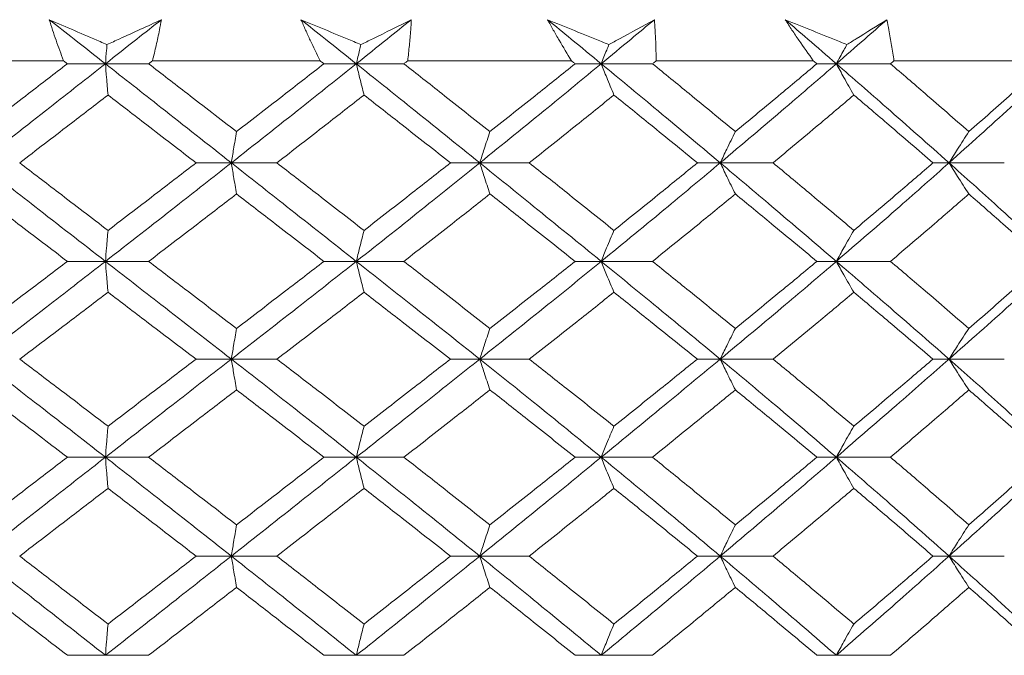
# Model space of a CAD drawing. Header units: inches. Extents: x 1.4 to 30, y 0.7 to 21.5.
# Tile 57 of 93: x 12.836 to 13.195, y 17.425 to 17.657. Entities that reach past the tile are written whole.
import ezdxf

# ---------------------------------------------------------------- set-up
doc = ezdxf.new("R2010")
doc.units = ezdxf.units.IN
doc.header["$MEASUREMENT"] = 0

msp = doc.modelspace()

# ---------------------------------------------------------------- linework, layer by layer
at = {"color": 7, "linetype": 'Continuous', "lineweight": 15}
for p, q in [((12.78995, 17.64191), (12.85165, 17.64191)), ((12.86695, 17.64082), (12.85306, 17.64082)), ((12.86695, 17.64082), (12.88271, 17.64082)), ((12.88412, 17.64191), (12.94533, 17.64191)), ((12.95853, 17.64082), (12.94672, 17.64082)), ((12.95853, 17.64082), (12.9759, 17.64082)), ((12.97728, 17.64191), (13.03704, 17.64191)), ((13.04793, 17.64082), (13.03839, 17.64082)), ((13.04793, 17.64082), (13.06664, 17.64082)), ((13.06798, 17.64191), (13.12534, 17.64191)), ((13.13375, 17.64082), (13.12663, 17.64082)), ((13.13375, 17.64082), (13.15351, 17.64082)), ((13.15478, 17.64191), (13.20884, 17.64191)), ((12.91292, 17.60465), (12.90005, 17.60465)), ((12.91292, 17.60465), (12.92952, 17.60465)), ((13.00359, 17.60465), (12.99289, 17.60465)), ((13.00359, 17.60465), (13.02167, 17.60465)), ((13.09137, 17.60465), (13.08303, 17.60465)), ((13.09137, 17.60465), (13.11065, 17.60465)), ((13.17489, 17.60465), (13.16903, 17.60465)), ((13.17489, 17.60465), (13.19506, 17.60465)), ((12.86695, 17.56868), (12.85306, 17.56868)), ((12.86695, 17.56868), (12.88271, 17.56868)), ((12.95853, 17.56868), (12.94672, 17.56868)), ((12.95853, 17.56868), (12.9759, 17.56868)), ((13.04793, 17.56868), (13.03839, 17.56868)), ((13.04793, 17.56868), (13.06664, 17.56868)), ((13.13375, 17.56868), (13.12663, 17.56868)), ((13.13375, 17.56868), (13.15351, 17.56868)), ((12.91292, 17.53301), (12.90005, 17.53301)), ((12.91292, 17.53301), (12.92952, 17.53301)), ((13.00359, 17.53301), (12.99289, 17.53301)), ((13.00359, 17.53301), (13.02167, 17.53301)), ((13.09137, 17.53301), (13.08303, 17.53301)), ((13.09137, 17.53301), (13.11065, 17.53301)), ((13.17489, 17.53301), (13.16903, 17.53301)), ((13.17489, 17.53301), (13.19506, 17.53301)), ((12.86695, 17.49719), (12.85306, 17.49719)), ((12.86695, 17.49719), (12.88271, 17.49719)), ((12.95853, 17.49719), (12.94672, 17.49719)), ((12.95853, 17.49719), (12.9759, 17.49719)), ((13.04793, 17.49719), (13.03839, 17.49719)), ((13.04793, 17.49719), (13.06664, 17.49719)), ((13.13375, 17.49719), (13.12663, 17.49719)), ((13.13375, 17.49719), (13.15351, 17.49719)), ((12.91292, 17.4611), (12.90005, 17.4611)), ((12.91292, 17.4611), (12.92952, 17.4611)), ((13.00359, 17.4611), (12.99289, 17.4611)), ((13.00359, 17.4611), (13.02167, 17.4611)), ((13.09137, 17.4611), (13.08303, 17.4611)), ((13.09137, 17.4611), (13.11065, 17.4611)), ((13.17489, 17.4611), (13.16903, 17.4611)), ((13.17489, 17.4611), (13.19506, 17.4611)), ((12.86695, 17.42488), (12.85306, 17.42488)), ((12.86695, 17.42488), (12.88271, 17.42488)), ((12.95853, 17.42488), (12.94672, 17.42488)), ((12.95853, 17.42488), (12.9759, 17.42488)), ((13.04793, 17.42488), (13.03839, 17.42488)), ((13.04793, 17.42488), (13.06664, 17.42488)), ((13.13375, 17.42488), (13.12663, 17.42488)), ((13.13375, 17.42488), (13.15351, 17.42488))]:
    msp.add_line(p, q, dxfattribs=at)
for points, knots in [([(12.84647, 17.65691), (12.84955, 17.65558), (12.85571, 17.65291), (12.86274, 17.64988), (12.86668, 17.64818), (12.86752, 17.64782)], [0, 0, 0, 0, 0.440572, 0.881144, 1, 1, 1, 1]), ([(12.85165, 17.64191), (12.85073, 17.6444), (12.84934, 17.64814), (12.84766, 17.65314), (12.84687, 17.65565), (12.84647, 17.65691)], [0, 0, 0, 0, 0.49985, 0.749906, 1, 1, 1, 1]), ([(12.86695, 17.64082), (12.86313, 17.64383), (12.85631, 17.64919), (12.84948, 17.65455), (12.84647, 17.65691)], [0, 0, 0, 0, 0.559972, 1, 1, 1, 1]), ([(12.86695, 17.64082), (12.87077, 17.64383), (12.87759, 17.64919), (12.8844, 17.65455), (12.88739, 17.65691)], [0, 0, 0, 0, 0.559972, 1, 1, 1, 1]), ([(12.86752, 17.64782), (12.86907, 17.64853), (12.87573, 17.65156), (12.88233, 17.65458), (12.88739, 17.65691)], [0, 0, 0, 0, 0.231715, 1, 1, 1, 1]), ([(12.88739, 17.65691), (12.88716, 17.65566), (12.88657, 17.65252), (12.8855, 17.64752), (12.88458, 17.64378), (12.88412, 17.64191)], [0, 0, 0, 0, 0.249909, 0.624893, 1, 1, 1, 1]), ([(12.93833, 17.65691), (12.94154, 17.65558), (12.94796, 17.65291), (12.95526, 17.64988), (12.95936, 17.64818), (12.96023, 17.64782)], [0, 0, 0, 0, 0.440572, 0.881144, 1, 1, 1, 1]), ([(12.94533, 17.64191), (12.9441, 17.6444), (12.94227, 17.64814), (12.93998, 17.65314), (12.93888, 17.65565), (12.93833, 17.65691)], [0, 0, 0, 0, 0.49985, 0.749906, 1, 1, 1, 1]), ([(12.95853, 17.64082), (12.95476, 17.64383), (12.94804, 17.64919), (12.9413, 17.65455), (12.93833, 17.65691)], [0, 0, 0, 0, 0.559972, 1, 1, 1, 1]), ([(12.95853, 17.64082), (12.96228, 17.64383), (12.96899, 17.64919), (12.97567, 17.65455), (12.97861, 17.65691)], [0, 0, 0, 0, 0.559972, 1, 1, 1, 1]), ([(12.96023, 17.64782), (12.96166, 17.64853), (12.96784, 17.65156), (12.97393, 17.65458), (12.97861, 17.65691)], [0, 0, 0, 0, 0.231715, 1, 1, 1, 1]), ([(12.97861, 17.65691), (12.97854, 17.65566), (12.97835, 17.65252), (12.97793, 17.64752), (12.9775, 17.64378), (12.97728, 17.64191)], [0, 0, 0, 0, 0.249909, 0.624893, 1, 1, 1, 1]), ([(13.02834, 17.65691), (13.03163, 17.65558), (13.0382, 17.65291), (13.04567, 17.64988), (13.04985, 17.64818), (13.05074, 17.64782)], [0, 0, 0, 0, 0.4405721, 0.8811443, 1, 1, 1, 1]), ([(13.03704, 17.64191), (13.03553, 17.6444), (13.03328, 17.64814), (13.03042, 17.65314), (13.02903, 17.65565), (13.02834, 17.65691)], [0, 0, 0, 0, 0.4998502, 0.7499064, 1, 1, 1, 1]), ([(13.04793, 17.64082), (13.04428, 17.64383), (13.03777, 17.64919), (13.03122, 17.65455), (13.02834, 17.65691)], [0, 0, 0, 0, 0.559972, 1, 1, 1, 1]), ([(13.04793, 17.64082), (13.05156, 17.64383), (13.05806, 17.64919), (13.0645, 17.65455), (13.06734, 17.65691)], [0, 0, 0, 0, 0.559972, 1, 1, 1, 1]), ([(13.05074, 17.64782), (13.05203, 17.64853), (13.05762, 17.65156), (13.06312, 17.65458), (13.06734, 17.65691)], [0, 0, 0, 0, 0.231715, 1, 1, 1, 1]), ([(13.06734, 17.65691), (13.06743, 17.65566), (13.06765, 17.65252), (13.06789, 17.64752), (13.06795, 17.64378), (13.06798, 17.64191)], [0, 0, 0, 0, 0.249909, 0.624893, 1, 1, 1, 1]), ([(13.11508, 17.65691), (13.11839, 17.65558), (13.12501, 17.65291), (13.13252, 17.64988), (13.13672, 17.64818), (13.13762, 17.64782)], [0, 0, 0, 0, 0.440572, 0.881144, 1, 1, 1, 1]), ([(13.12534, 17.64191), (13.12358, 17.6444), (13.12094, 17.64814), (13.11755, 17.65314), (13.1159, 17.65565), (13.11508, 17.65691)], [0, 0, 0, 0, 0.49985, 0.749906, 1, 1, 1, 1]), ([(13.13375, 17.64082), (13.13028, 17.64383), (13.12408, 17.64919), (13.11783, 17.65455), (13.11508, 17.65691)], [0, 0, 0, 0, 0.559972, 1, 1, 1, 1]), ([(13.13375, 17.64082), (13.1372, 17.64383), (13.14338, 17.64919), (13.14949, 17.65455), (13.15218, 17.65691)], [0, 0, 0, 0, 0.559972, 1, 1, 1, 1]), ([(13.13762, 17.64782), (13.13876, 17.64853), (13.14368, 17.65156), (13.14848, 17.65458), (13.15218, 17.65691)], [0, 0, 0, 0, 0.231715, 1, 1, 1, 1]), ([(13.15218, 17.65691), (13.15243, 17.65566), (13.15306, 17.65252), (13.15395, 17.64752), (13.1545, 17.64378), (13.15478, 17.64191)], [0, 0, 0, 0, 0.249909, 0.624893, 1, 1, 1, 1]), ([(12.86752, 17.64782), (12.86747, 17.64715), (12.86728, 17.64484), (12.86709, 17.64249), (12.86695, 17.64082)], [0, 0, 0, 0, 0.289943, 1, 1, 1, 1]), ([(12.96023, 17.64782), (12.96006, 17.64715), (12.95949, 17.64484), (12.95893, 17.64249), (12.95853, 17.64082)], [0, 0, 0, 0, 0.289943, 1, 1, 1, 1]), ([(13.05074, 17.64782), (13.05046, 17.64715), (13.04952, 17.64484), (13.04859, 17.64249), (13.04793, 17.64082)], [0, 0, 0, 0, 0.289943, 1, 1, 1, 1]), ([(13.13762, 17.64782), (13.13724, 17.64715), (13.13594, 17.64484), (13.13466, 17.64249), (13.13375, 17.64082)], [0, 0, 0, 0, 0.2899431, 1, 1, 1, 1]), ([(12.8208, 17.61604), (12.82682, 17.62066), (12.83758, 17.62892), (12.84833, 17.63719), (12.85306, 17.64082)], [0, 0, 0, 0, 0.5597943, 1, 1, 1, 1]), ([(12.8208, 17.60465), (12.82942, 17.6114), (12.84482, 17.62344), (12.86019, 17.63551), (12.86695, 17.64082)], [0, 0, 0, 0, 0.5596306, 1, 1, 1, 1]), ([(12.85306, 17.64082), (12.8528, 17.64103), (12.85233, 17.64139), (12.85186, 17.64175), (12.85165, 17.64191)], [0, 0, 0, 0, 0.559995, 1, 1, 1, 1]), ([(12.86789, 17.62941), (12.8678, 17.63047), (12.86762, 17.6326), (12.86731, 17.63639), (12.86709, 17.63916), (12.86695, 17.64082)], [0, 0, 0, 0, 0.28405, 0.568101, 1, 1, 1, 1]), ([(12.91292, 17.60465), (12.90436, 17.6114), (12.88906, 17.62344), (12.87371, 17.63551), (12.86695, 17.64082)], [0, 0, 0, 0, 0.559631, 1, 1, 1, 1]), ([(12.88271, 17.64082), (12.88297, 17.64103), (12.88344, 17.64139), (12.88391, 17.64175), (12.88412, 17.64191)], [0, 0, 0, 0, 0.559995, 1, 1, 1, 1]), ([(12.9148, 17.61604), (12.90882, 17.62066), (12.89814, 17.62892), (12.88742, 17.63719), (12.88271, 17.64082)], [0, 0, 0, 0, 0.5597943, 1, 1, 1, 1]), ([(12.91292, 17.60465), (12.92146, 17.6114), (12.93673, 17.62344), (12.95186, 17.63551), (12.95853, 17.64082)], [0, 0, 0, 0, 0.5596306, 1, 1, 1, 1]), ([(12.9148, 17.61604), (12.92077, 17.62066), (12.93144, 17.62892), (12.94205, 17.63719), (12.94672, 17.64082)], [0, 0, 0, 0, 0.559794, 1, 1, 1, 1]), ([(12.94672, 17.64082), (12.94646, 17.64103), (12.94599, 17.64139), (12.94553, 17.64175), (12.94533, 17.64191)], [0, 0, 0, 0, 0.559995, 1, 1, 1, 1]), ([(12.96134, 17.62941), (12.96107, 17.63047), (12.96053, 17.6326), (12.95959, 17.63639), (12.95893, 17.63916), (12.95853, 17.64082)], [0, 0, 0, 0, 0.28405, 0.568101, 1, 1, 1, 1]), ([(13.00359, 17.60465), (12.99522, 17.6114), (12.98027, 17.62344), (12.96517, 17.63551), (12.95853, 17.64082)], [0, 0, 0, 0, 0.559631, 1, 1, 1, 1]), ([(12.9759, 17.64082), (12.97616, 17.64103), (12.97662, 17.64139), (12.97708, 17.64175), (12.97728, 17.64191)], [0, 0, 0, 0, 0.559995, 1, 1, 1, 1]), ([(13.00732, 17.61604), (13.00147, 17.62066), (12.99104, 17.62892), (12.98053, 17.63719), (12.9759, 17.64082)], [0, 0, 0, 0, 0.559794, 1, 1, 1, 1]), ([(13.00359, 17.60465), (13.01192, 17.6114), (13.0268, 17.62344), (13.04147, 17.63551), (13.04793, 17.64082)], [0, 0, 0, 0, 0.559631, 1, 1, 1, 1]), ([(13.00732, 17.61604), (13.01314, 17.62066), (13.02355, 17.62892), (13.03385, 17.63719), (13.03839, 17.64082)], [0, 0, 0, 0, 0.5597943, 1, 1, 1, 1]), ([(13.03839, 17.64082), (13.03814, 17.64103), (13.03769, 17.64139), (13.03724, 17.64175), (13.03704, 17.64191)], [0, 0, 0, 0, 0.559995, 1, 1, 1, 1]), ([(13.05256, 17.62941), (13.05212, 17.63047), (13.05123, 17.6326), (13.04969, 17.63639), (13.04859, 17.63916), (13.04793, 17.64082)], [0, 0, 0, 0, 0.28405, 0.568101, 1, 1, 1, 1]), ([(13.09137, 17.60465), (13.08333, 17.6114), (13.06896, 17.62344), (13.05436, 17.63551), (13.04793, 17.64082)], [0, 0, 0, 0, 0.559631, 1, 1, 1, 1]), ([(13.06664, 17.64082), (13.06689, 17.64103), (13.06734, 17.64139), (13.06778, 17.64175), (13.06798, 17.64191)], [0, 0, 0, 0, 0.559995, 1, 1, 1, 1]), ([(13.09689, 17.61604), (13.09128, 17.62066), (13.08125, 17.62892), (13.07111, 17.63719), (13.06664, 17.64082)], [0, 0, 0, 0, 0.559794, 1, 1, 1, 1]), ([(13.09137, 17.60465), (13.09936, 17.6114), (13.11363, 17.62344), (13.1276, 17.63551), (13.13375, 17.64082)], [0, 0, 0, 0, 0.559631, 1, 1, 1, 1]), ([(13.09689, 17.61604), (13.10248, 17.62066), (13.11246, 17.62892), (13.1223, 17.63719), (13.12663, 17.64082)], [0, 0, 0, 0, 0.559794, 1, 1, 1, 1]), ([(13.12663, 17.64082), (13.12639, 17.64103), (13.12596, 17.64139), (13.12553, 17.64175), (13.12534, 17.64191)], [0, 0, 0, 0, 0.559995, 1, 1, 1, 1]), ([(13.14013, 17.62941), (13.13952, 17.63047), (13.1383, 17.6326), (13.13617, 17.63639), (13.13466, 17.63916), (13.13375, 17.64082)], [0, 0, 0, 0, 0.2840503, 0.5681006, 1, 1, 1, 1]), ([(13.17489, 17.60465), (13.1673, 17.6114), (13.15374, 17.62344), (13.13986, 17.63551), (13.13375, 17.64082)], [0, 0, 0, 0, 0.559631, 1, 1, 1, 1]), ([(13.15351, 17.64082), (13.15375, 17.64103), (13.15417, 17.64139), (13.15459, 17.64175), (13.15478, 17.64191)], [0, 0, 0, 0, 0.559995, 1, 1, 1, 1]), ([(13.18212, 17.61604), (13.17682, 17.62066), (13.16736, 17.62892), (13.15774, 17.63719), (13.15351, 17.64082)], [0, 0, 0, 0, 0.5597943, 1, 1, 1, 1]), ([(13.17489, 17.60465), (13.18241, 17.6114), (13.19584, 17.62344), (13.20889, 17.63551), (13.21463, 17.64082)], [0, 0, 0, 0, 0.559631, 1, 1, 1, 1]), ([(13.18212, 17.61604), (13.18738, 17.62066), (13.19677, 17.62892), (13.20599, 17.63719), (13.21005, 17.64082)], [0, 0, 0, 0, 0.559794, 1, 1, 1, 1]), ([(12.83565, 17.60465), (12.84167, 17.60927), (12.85243, 17.61752), (12.86317, 17.62577), (12.86789, 17.62941)], [0, 0, 0, 0, 0.559703, 1, 1, 1, 1]), ([(12.90005, 17.60465), (12.89405, 17.60927), (12.88335, 17.61752), (12.87262, 17.62577), (12.86789, 17.62941)], [0, 0, 0, 0, 0.559703, 1, 1, 1, 1]), ([(12.92952, 17.60465), (12.93547, 17.60927), (12.94611, 17.61752), (12.95668, 17.62577), (12.96134, 17.62941)], [0, 0, 0, 0, 0.559703, 1, 1, 1, 1]), ([(12.99289, 17.60465), (12.98702, 17.60927), (12.97654, 17.61752), (12.96598, 17.62577), (12.96134, 17.62941)], [0, 0, 0, 0, 0.559703, 1, 1, 1, 1]), ([(13.02167, 17.60465), (13.02746, 17.60927), (13.03781, 17.61752), (13.04805, 17.62577), (13.05256, 17.62941)], [0, 0, 0, 0, 0.559703, 1, 1, 1, 1]), ([(13.08303, 17.60465), (13.07737, 17.60927), (13.06727, 17.61752), (13.05706, 17.62577), (13.05256, 17.62941)], [0, 0, 0, 0, 0.559703, 1, 1, 1, 1]), ([(13.11065, 17.60465), (13.11619, 17.60927), (13.12609, 17.61752), (13.13584, 17.62577), (13.14013, 17.62941)], [0, 0, 0, 0, 0.559703, 1, 1, 1, 1]), ([(13.16903, 17.60465), (13.16368, 17.60927), (13.15412, 17.61752), (13.14441, 17.62577), (13.14013, 17.62941)], [0, 0, 0, 0, 0.559703, 1, 1, 1, 1]), ([(12.9148, 17.61604), (12.91462, 17.61498), (12.91426, 17.61285), (12.91363, 17.60907), (12.91319, 17.60631), (12.91292, 17.60465)], [0, 0, 0, 0, 0.284297, 0.568594, 1, 1, 1, 1]), ([(13.00732, 17.61604), (13.00696, 17.61498), (13.00625, 17.61285), (13.005, 17.60907), (13.00412, 17.60631), (13.00359, 17.60465)], [0, 0, 0, 0, 0.284297, 0.568594, 1, 1, 1, 1]), ([(13.09689, 17.61604), (13.09637, 17.61498), (13.09531, 17.61285), (13.09347, 17.60907), (13.09216, 17.60631), (13.09137, 17.60465)], [0, 0, 0, 0, 0.284297, 0.568594, 1, 1, 1, 1]), ([(13.18212, 17.61604), (13.18142, 17.61498), (13.18004, 17.61285), (13.17763, 17.60907), (13.17592, 17.60631), (13.17489, 17.60465)], [0, 0, 0, 0, 0.284297, 0.568594, 1, 1, 1, 1]), ([(12.86695, 17.56868), (12.85835, 17.57537), (12.84296, 17.58734), (12.82758, 17.59936), (12.8208, 17.60465)], [0, 0, 0, 0, 0.559203, 1, 1, 1, 1]), ([(12.86789, 17.57999), (12.86188, 17.58458), (12.85113, 17.5928), (12.84039, 17.60103), (12.83565, 17.60465)], [0, 0, 0, 0, 0.559504, 1, 1, 1, 1]), ([(12.86695, 17.56868), (12.87555, 17.57537), (12.89092, 17.58734), (12.90619, 17.59936), (12.91292, 17.60465)], [0, 0, 0, 0, 0.559203, 1, 1, 1, 1]), ([(12.86789, 17.57999), (12.8739, 17.58458), (12.88464, 17.5928), (12.89533, 17.60103), (12.90005, 17.60465)], [0, 0, 0, 0, 0.559504, 1, 1, 1, 1]), ([(12.9148, 17.59329), (12.91462, 17.59435), (12.91426, 17.59647), (12.91363, 17.60024), (12.91319, 17.603), (12.91292, 17.60465)], [0, 0, 0, 0, 0.284475, 0.568949, 1, 1, 1, 1]), ([(12.95853, 17.56868), (12.95005, 17.57537), (12.93488, 17.58734), (12.91964, 17.59936), (12.91292, 17.60465)], [0, 0, 0, 0, 0.559203, 1, 1, 1, 1]), ([(12.96134, 17.57999), (12.95541, 17.58458), (12.94483, 17.5928), (12.9342, 17.60103), (12.92952, 17.60465)], [0, 0, 0, 0, 0.559504, 1, 1, 1, 1]), ([(12.95853, 17.56868), (12.96698, 17.57537), (12.98209, 17.58734), (12.99701, 17.59936), (13.00359, 17.60465)], [0, 0, 0, 0, 0.559203, 1, 1, 1, 1]), ([(12.96134, 17.57999), (12.96725, 17.58458), (12.97781, 17.5928), (12.98828, 17.60103), (12.99289, 17.60465)], [0, 0, 0, 0, 0.559504, 1, 1, 1, 1]), ([(13.00732, 17.59329), (13.00696, 17.59435), (13.00625, 17.59647), (13.005, 17.60024), (13.00412, 17.603), (13.00359, 17.60465)], [0, 0, 0, 0, 0.284475, 0.568949, 1, 1, 1, 1]), ([(13.04793, 17.56868), (13.03971, 17.57537), (13.02501, 17.58734), (13.01014, 17.59936), (13.00359, 17.60465)], [0, 0, 0, 0, 0.559203, 1, 1, 1, 1]), ([(13.05256, 17.57999), (13.04682, 17.58458), (13.03657, 17.5928), (13.02622, 17.60103), (13.02167, 17.60465)], [0, 0, 0, 0, 0.559504, 1, 1, 1, 1]), ([(13.04793, 17.56868), (13.0561, 17.57537), (13.07071, 17.58734), (13.08505, 17.59936), (13.09137, 17.60465)], [0, 0, 0, 0, 0.559203, 1, 1, 1, 1]), ([(13.05256, 17.57999), (13.05828, 17.58458), (13.0685, 17.5928), (13.07859, 17.60103), (13.08303, 17.60465)], [0, 0, 0, 0, 0.559504, 1, 1, 1, 1]), ([(13.09689, 17.59329), (13.09637, 17.59435), (13.09531, 17.59647), (13.09346, 17.60024), (13.09216, 17.603), (13.09137, 17.60465)], [0, 0, 0, 0, 0.2844746, 0.5689492, 1, 1, 1, 1]), ([(13.13375, 17.56868), (13.12592, 17.57537), (13.11192, 17.58734), (13.09766, 17.59936), (13.09137, 17.60465)], [0, 0, 0, 0, 0.559203, 1, 1, 1, 1]), ([(13.14013, 17.57999), (13.13467, 17.58458), (13.1249, 17.5928), (13.11501, 17.60103), (13.11065, 17.60465)], [0, 0, 0, 0, 0.559504, 1, 1, 1, 1]), ([(13.13375, 17.56868), (13.14151, 17.57537), (13.1554, 17.58734), (13.16893, 17.59936), (13.17489, 17.60465)], [0, 0, 0, 0, 0.559203, 1, 1, 1, 1]), ([(13.14013, 17.57999), (13.14557, 17.58458), (13.15528, 17.5928), (13.16482, 17.60103), (13.16903, 17.60465)], [0, 0, 0, 0, 0.559504, 1, 1, 1, 1]), ([(13.18212, 17.59329), (13.18142, 17.59435), (13.18004, 17.59647), (13.17763, 17.60024), (13.17592, 17.603), (13.17489, 17.60465)], [0, 0, 0, 0, 0.2844746, 0.5689492, 1, 1, 1, 1]), ([(13.21463, 17.56868), (13.20732, 17.57537), (13.19423, 17.58734), (13.18081, 17.59936), (13.17489, 17.60465)], [0, 0, 0, 0, 0.559203, 1, 1, 1, 1]), ([(12.85306, 17.56868), (12.84704, 17.57326), (12.83628, 17.58145), (12.82554, 17.58967), (12.8208, 17.59329)], [0, 0, 0, 0, 0.559413, 1, 1, 1, 1]), ([(12.88271, 17.56868), (12.88871, 17.57326), (12.89943, 17.58145), (12.9101, 17.58967), (12.9148, 17.59329)], [0, 0, 0, 0, 0.559413, 1, 1, 1, 1]), ([(12.94672, 17.56868), (12.94078, 17.57326), (12.93015, 17.58145), (12.9195, 17.58967), (12.9148, 17.59329)], [0, 0, 0, 0, 0.559413, 1, 1, 1, 1]), ([(12.9759, 17.56868), (12.98178, 17.57326), (12.9923, 17.58145), (13.00273, 17.58967), (13.00732, 17.59329)], [0, 0, 0, 0, 0.559413, 1, 1, 1, 1]), ([(13.03839, 17.56868), (13.03262, 17.57326), (13.0223, 17.58145), (13.0119, 17.58967), (13.00732, 17.59329)], [0, 0, 0, 0, 0.559413, 1, 1, 1, 1]), ([(13.06664, 17.56868), (13.07232, 17.57326), (13.08247, 17.58145), (13.09248, 17.58967), (13.09689, 17.59329)], [0, 0, 0, 0, 0.559413, 1, 1, 1, 1]), ([(13.12663, 17.56868), (13.12112, 17.57326), (13.11126, 17.58145), (13.10129, 17.58967), (13.09689, 17.59329)], [0, 0, 0, 0, 0.559413, 1, 1, 1, 1]), ([(13.15351, 17.56868), (13.15889, 17.57326), (13.16851, 17.58145), (13.17795, 17.58967), (13.18212, 17.59329)], [0, 0, 0, 0, 0.559413, 1, 1, 1, 1]), ([(13.21005, 17.56868), (13.20488, 17.57326), (13.19565, 17.58145), (13.18625, 17.58967), (13.18212, 17.59329)], [0, 0, 0, 0, 0.559413, 1, 1, 1, 1]), ([(12.86789, 17.57999), (12.8678, 17.57893), (12.86762, 17.57681), (12.86731, 17.57305), (12.86709, 17.57032), (12.86695, 17.56868)], [0, 0, 0, 0, 0.2850029, 0.5700059, 1, 1, 1, 1]), ([(12.96134, 17.57999), (12.96107, 17.57893), (12.96053, 17.57681), (12.95959, 17.57305), (12.95893, 17.57032), (12.95853, 17.56868)], [0, 0, 0, 0, 0.285003, 0.570006, 1, 1, 1, 1]), ([(13.05256, 17.57999), (13.05212, 17.57893), (13.05123, 17.57681), (13.04968, 17.57305), (13.04859, 17.57032), (13.04793, 17.56868)], [0, 0, 0, 0, 0.2850029, 0.5700059, 1, 1, 1, 1]), ([(13.14013, 17.57999), (13.13952, 17.57893), (13.1383, 17.57681), (13.13617, 17.57305), (13.13466, 17.57032), (13.13375, 17.56868)], [0, 0, 0, 0, 0.285003, 0.570006, 1, 1, 1, 1]), ([(12.8208, 17.54423), (12.82682, 17.54878), (12.83759, 17.55691), (12.84833, 17.56508), (12.85306, 17.56868)], [0, 0, 0, 0, 0.559215, 1, 1, 1, 1]), ([(12.8208, 17.53301), (12.82942, 17.53965), (12.84483, 17.55151), (12.86018, 17.56342), (12.86695, 17.56868)], [0, 0, 0, 0, 0.559075, 1, 1, 1, 1]), ([(12.86789, 17.5574), (12.8678, 17.55846), (12.86762, 17.56056), (12.86731, 17.56431), (12.86708, 17.56704), (12.86695, 17.56868)], [0, 0, 0, 0, 0.2853089, 0.5706178, 1, 1, 1, 1]), ([(12.91292, 17.53301), (12.90436, 17.53965), (12.88905, 17.55151), (12.87371, 17.56342), (12.86695, 17.56868)], [0, 0, 0, 0, 0.559075, 1, 1, 1, 1]), ([(12.9148, 17.54423), (12.90882, 17.54878), (12.89813, 17.55691), (12.88743, 17.56508), (12.88271, 17.56868)], [0, 0, 0, 0, 0.559215, 1, 1, 1, 1]), ([(12.91292, 17.53301), (12.92146, 17.53965), (12.93673, 17.55151), (12.95186, 17.56342), (12.95853, 17.56868)], [0, 0, 0, 0, 0.5590747, 1, 1, 1, 1]), ([(12.9148, 17.54423), (12.92077, 17.54878), (12.93144, 17.55691), (12.94205, 17.56508), (12.94672, 17.56868)], [0, 0, 0, 0, 0.559215, 1, 1, 1, 1]), ([(12.96134, 17.5574), (12.96107, 17.55846), (12.96053, 17.56056), (12.95959, 17.56431), (12.95892, 17.56704), (12.95853, 17.56868)], [0, 0, 0, 0, 0.2853089, 0.5706178, 1, 1, 1, 1]), ([(13.00359, 17.53301), (12.99522, 17.53965), (12.98026, 17.55151), (12.96518, 17.56342), (12.95853, 17.56868)], [0, 0, 0, 0, 0.559075, 1, 1, 1, 1]), ([(13.00732, 17.54423), (13.00148, 17.54878), (12.99103, 17.55691), (12.98053, 17.56508), (12.9759, 17.56868)], [0, 0, 0, 0, 0.559215, 1, 1, 1, 1]), ([(13.00359, 17.53301), (13.01191, 17.53965), (13.02681, 17.55151), (13.04147, 17.56342), (13.04793, 17.56868)], [0, 0, 0, 0, 0.559075, 1, 1, 1, 1]), ([(13.00732, 17.54423), (13.01314, 17.54878), (13.02355, 17.55691), (13.03385, 17.56508), (13.03839, 17.56868)], [0, 0, 0, 0, 0.559215, 1, 1, 1, 1]), ([(13.05256, 17.5574), (13.05212, 17.55846), (13.05123, 17.56056), (13.04968, 17.56431), (13.04859, 17.56704), (13.04793, 17.56868)], [0, 0, 0, 0, 0.285309, 0.570618, 1, 1, 1, 1]), ([(13.09137, 17.53301), (13.08333, 17.53965), (13.06895, 17.55151), (13.05436, 17.56342), (13.04793, 17.56868)], [0, 0, 0, 0, 0.5590747, 1, 1, 1, 1]), ([(13.09689, 17.54423), (13.09128, 17.54878), (13.08125, 17.55691), (13.07111, 17.56508), (13.06664, 17.56868)], [0, 0, 0, 0, 0.559215, 1, 1, 1, 1]), ([(13.09137, 17.53301), (13.09936, 17.53965), (13.11364, 17.55151), (13.12759, 17.56342), (13.13375, 17.56868)], [0, 0, 0, 0, 0.559075, 1, 1, 1, 1]), ([(13.09689, 17.54423), (13.10248, 17.54878), (13.11247, 17.55691), (13.1223, 17.56508), (13.12663, 17.56868)], [0, 0, 0, 0, 0.559215, 1, 1, 1, 1]), ([(13.14013, 17.5574), (13.13952, 17.55846), (13.1383, 17.56056), (13.13616, 17.56431), (13.13465, 17.56704), (13.13375, 17.56868)], [0, 0, 0, 0, 0.285309, 0.570618, 1, 1, 1, 1]), ([(13.17489, 17.53301), (13.1673, 17.53965), (13.15373, 17.55151), (13.13986, 17.56342), (13.13375, 17.56868)], [0, 0, 0, 0, 0.5590747, 1, 1, 1, 1]), ([(13.18212, 17.54423), (13.17682, 17.54878), (13.16735, 17.55691), (13.15775, 17.56508), (13.15351, 17.56868)], [0, 0, 0, 0, 0.559215, 1, 1, 1, 1]), ([(13.17489, 17.53301), (13.1824, 17.53965), (13.19584, 17.55151), (13.20888, 17.56342), (13.21463, 17.56868)], [0, 0, 0, 0, 0.559075, 1, 1, 1, 1]), ([(13.18212, 17.54423), (13.18737, 17.54878), (13.19678, 17.55691), (13.20599, 17.56508), (13.21005, 17.56868)], [0, 0, 0, 0, 0.559215, 1, 1, 1, 1]), ([(12.83565, 17.53301), (12.84167, 17.53756), (12.85243, 17.54568), (12.86317, 17.55382), (12.86789, 17.5574)], [0, 0, 0, 0, 0.559555, 1, 1, 1, 1]), ([(12.90005, 17.53301), (12.89405, 17.53756), (12.88334, 17.54568), (12.87262, 17.55382), (12.86789, 17.5574)], [0, 0, 0, 0, 0.559555, 1, 1, 1, 1]), ([(12.92952, 17.53301), (12.93547, 17.53756), (12.94611, 17.54568), (12.95668, 17.55382), (12.96134, 17.5574)], [0, 0, 0, 0, 0.559555, 1, 1, 1, 1]), ([(12.99289, 17.53301), (12.98702, 17.53756), (12.97653, 17.54568), (12.96598, 17.55382), (12.96134, 17.5574)], [0, 0, 0, 0, 0.559555, 1, 1, 1, 1]), ([(13.02167, 17.53301), (13.02746, 17.53756), (13.03781, 17.54568), (13.04805, 17.55382), (13.05256, 17.5574)], [0, 0, 0, 0, 0.559555, 1, 1, 1, 1]), ([(13.08303, 17.53301), (13.07737, 17.53756), (13.06727, 17.54568), (13.05706, 17.55382), (13.05256, 17.5574)], [0, 0, 0, 0, 0.559555, 1, 1, 1, 1]), ([(13.11065, 17.53301), (13.11619, 17.53756), (13.12609, 17.54568), (13.13584, 17.55382), (13.14013, 17.5574)], [0, 0, 0, 0, 0.559555, 1, 1, 1, 1]), ([(13.16903, 17.53301), (13.16368, 17.53756), (13.15412, 17.54568), (13.14441, 17.55382), (13.14013, 17.5574)], [0, 0, 0, 0, 0.559555, 1, 1, 1, 1]), ([(12.9148, 17.54423), (12.91462, 17.54318), (12.91426, 17.54108), (12.91363, 17.53735), (12.91319, 17.53464), (12.91292, 17.53301)], [0, 0, 0, 0, 0.2858615, 0.5717236, 1, 1, 1, 1]), ([(13.00732, 17.54423), (13.00696, 17.54318), (13.00624, 17.54108), (13.005, 17.53735), (13.00412, 17.53464), (13.00359, 17.53301)], [0, 0, 0, 0, 0.2858615, 0.5717236, 1, 1, 1, 1]), ([(13.09689, 17.54423), (13.09636, 17.54318), (13.0953, 17.54108), (13.09346, 17.53735), (13.09215, 17.53464), (13.09137, 17.53301)], [0, 0, 0, 0, 0.285861, 0.571724, 1, 1, 1, 1]), ([(13.18212, 17.54423), (13.18142, 17.54318), (13.18003, 17.54108), (13.17762, 17.53735), (13.17591, 17.53464), (13.17489, 17.53301)], [0, 0, 0, 0, 0.285861, 0.571724, 1, 1, 1, 1]), ([(12.86695, 17.49719), (12.85834, 17.5039), (12.84298, 17.51587), (12.82757, 17.52778), (12.8208, 17.53301)], [0, 0, 0, 0, 0.5610212, 1, 1, 1, 1]), ([(12.86789, 17.50852), (12.86188, 17.5131), (12.85115, 17.52128), (12.84038, 17.52943), (12.83565, 17.53301)], [0, 0, 0, 0, 0.560736, 1, 1, 1, 1]), ([(12.86695, 17.49719), (12.87556, 17.5039), (12.89089, 17.51587), (12.9062, 17.52778), (12.91292, 17.53301)], [0, 0, 0, 0, 0.561021, 1, 1, 1, 1]), ([(12.86789, 17.50852), (12.87391, 17.5131), (12.88463, 17.52128), (12.89534, 17.52943), (12.90005, 17.53301)], [0, 0, 0, 0, 0.560736, 1, 1, 1, 1]), ([(12.9148, 17.52176), (12.91462, 17.52281), (12.91426, 17.52492), (12.91363, 17.52866), (12.91319, 17.53138), (12.91292, 17.53301)], [0, 0, 0, 0, 0.285509, 0.571018, 1, 1, 1, 1]), ([(12.95853, 17.49719), (12.95004, 17.5039), (12.93491, 17.51587), (12.91963, 17.52778), (12.91292, 17.53301)], [0, 0, 0, 0, 0.561021, 1, 1, 1, 1]), ([(12.96134, 17.50852), (12.95541, 17.5131), (12.94484, 17.52128), (12.93419, 17.52943), (12.92952, 17.53301)], [0, 0, 0, 0, 0.560736, 1, 1, 1, 1]), ([(12.95853, 17.49719), (12.96698, 17.5039), (12.98206, 17.51587), (12.99702, 17.52778), (13.00359, 17.53301)], [0, 0, 0, 0, 0.561021, 1, 1, 1, 1]), ([(12.96134, 17.50852), (12.96725, 17.5131), (12.97779, 17.52128), (12.98829, 17.52943), (12.99289, 17.53301)], [0, 0, 0, 0, 0.560736, 1, 1, 1, 1]), ([(13.00732, 17.52176), (13.00696, 17.52281), (13.00624, 17.52492), (13.005, 17.52866), (13.00412, 17.53138), (13.00359, 17.53301)], [0, 0, 0, 0, 0.285509, 0.571018, 1, 1, 1, 1]), ([(13.04793, 17.49719), (13.0397, 17.5039), (13.02504, 17.51587), (13.01013, 17.52778), (13.00359, 17.53301)], [0, 0, 0, 0, 0.561021, 1, 1, 1, 1]), ([(13.05256, 17.50852), (13.04682, 17.5131), (13.03658, 17.52128), (13.02622, 17.52943), (13.02167, 17.53301)], [0, 0, 0, 0, 0.560736, 1, 1, 1, 1]), ([(13.04793, 17.49719), (13.05611, 17.5039), (13.07069, 17.51587), (13.08506, 17.52778), (13.09137, 17.53301)], [0, 0, 0, 0, 0.561021, 1, 1, 1, 1]), ([(13.05256, 17.50852), (13.05828, 17.5131), (13.06848, 17.52128), (13.07859, 17.52943), (13.08303, 17.53301)], [0, 0, 0, 0, 0.560736, 1, 1, 1, 1]), ([(13.09689, 17.52176), (13.09636, 17.52281), (13.0953, 17.52492), (13.09346, 17.52866), (13.09216, 17.53138), (13.09137, 17.53301)], [0, 0, 0, 0, 0.285509, 0.571018, 1, 1, 1, 1]), ([(13.13375, 17.49719), (13.12591, 17.5039), (13.11194, 17.51587), (13.09765, 17.52778), (13.09137, 17.53301)], [0, 0, 0, 0, 0.561021, 1, 1, 1, 1]), ([(13.14013, 17.50852), (13.13467, 17.5131), (13.12491, 17.52128), (13.115, 17.52943), (13.11065, 17.53301)], [0, 0, 0, 0, 0.560736, 1, 1, 1, 1]), ([(13.13375, 17.49719), (13.14152, 17.5039), (13.15538, 17.51587), (13.16894, 17.52778), (13.17489, 17.53301)], [0, 0, 0, 0, 0.561021, 1, 1, 1, 1]), ([(13.14013, 17.50852), (13.14557, 17.5131), (13.15527, 17.52128), (13.16483, 17.52943), (13.16903, 17.53301)], [0, 0, 0, 0, 0.560736, 1, 1, 1, 1]), ([(13.18212, 17.52176), (13.18142, 17.52281), (13.18004, 17.52492), (13.17762, 17.52866), (13.17591, 17.53138), (13.17489, 17.53301)], [0, 0, 0, 0, 0.285509, 0.571018, 1, 1, 1, 1]), ([(13.21463, 17.49719), (13.20731, 17.5039), (13.19425, 17.51587), (13.1808, 17.52778), (13.17489, 17.53301)], [0, 0, 0, 0, 0.561021, 1, 1, 1, 1]), ([(12.85306, 17.49719), (12.84704, 17.50179), (12.8363, 17.50999), (12.82553, 17.51817), (12.8208, 17.52176)], [0, 0, 0, 0, 0.560645, 1, 1, 1, 1]), ([(12.88271, 17.49719), (12.88871, 17.50179), (12.89942, 17.50999), (12.9101, 17.51817), (12.9148, 17.52176)], [0, 0, 0, 0, 0.560645, 1, 1, 1, 1]), ([(12.94672, 17.49719), (12.94077, 17.50179), (12.93017, 17.50999), (12.91949, 17.51817), (12.9148, 17.52176)], [0, 0, 0, 0, 0.560645, 1, 1, 1, 1]), ([(12.9759, 17.49719), (12.98179, 17.50179), (12.99229, 17.50999), (13.00273, 17.51817), (13.00732, 17.52176)], [0, 0, 0, 0, 0.560645, 1, 1, 1, 1]), ([(13.03839, 17.49719), (13.03261, 17.50179), (13.02231, 17.50999), (13.01189, 17.51817), (13.00732, 17.52176)], [0, 0, 0, 0, 0.560645, 1, 1, 1, 1]), ([(13.06664, 17.49719), (13.07232, 17.50179), (13.08246, 17.50999), (13.09249, 17.51817), (13.09689, 17.52176)], [0, 0, 0, 0, 0.560645, 1, 1, 1, 1]), ([(13.12663, 17.49719), (13.12112, 17.50179), (13.11127, 17.50999), (13.10128, 17.51817), (13.09689, 17.52176)], [0, 0, 0, 0, 0.560645, 1, 1, 1, 1]), ([(13.15351, 17.49719), (13.1589, 17.50179), (13.1685, 17.50999), (13.17796, 17.51817), (13.18212, 17.52176)], [0, 0, 0, 0, 0.560645, 1, 1, 1, 1]), ([(13.21005, 17.49719), (13.20488, 17.50179), (13.19566, 17.50999), (13.18625, 17.51817), (13.18212, 17.52176)], [0, 0, 0, 0, 0.560645, 1, 1, 1, 1]), ([(12.86789, 17.50852), (12.8678, 17.50746), (12.86762, 17.50534), (12.86731, 17.50158), (12.86709, 17.49884), (12.86695, 17.49719)], [0, 0, 0, 0, 0.2848406, 0.5696813, 1, 1, 1, 1]), ([(12.96134, 17.50852), (12.96107, 17.50746), (12.96053, 17.50534), (12.95959, 17.50158), (12.95893, 17.49884), (12.95853, 17.49719)], [0, 0, 0, 0, 0.284841, 0.569681, 1, 1, 1, 1]), ([(13.05256, 17.50852), (13.05212, 17.50746), (13.05123, 17.50534), (13.04968, 17.50158), (13.04859, 17.49884), (13.04793, 17.49719)], [0, 0, 0, 0, 0.2848406, 0.5696813, 1, 1, 1, 1]), ([(13.14013, 17.50852), (13.13952, 17.50746), (13.1383, 17.50534), (13.13617, 17.50158), (13.13466, 17.49884), (13.13375, 17.49719)], [0, 0, 0, 0, 0.284841, 0.569681, 1, 1, 1, 1]), ([(12.8208, 17.47249), (12.82683, 17.47711), (12.83758, 17.48535), (12.84833, 17.49357), (12.85306, 17.49719)], [0, 0, 0, 0, 0.560447, 1, 1, 1, 1]), ([(12.8208, 17.4611), (12.82942, 17.46785), (12.84481, 17.4799), (12.86019, 17.49191), (12.86695, 17.49719)], [0, 0, 0, 0, 0.560594, 1, 1, 1, 1]), ([(12.86789, 17.48583), (12.8678, 17.4869), (12.86762, 17.48902), (12.86731, 17.49279), (12.86709, 17.49554), (12.86695, 17.49719)], [0, 0, 0, 0, 0.284599, 0.569198, 1, 1, 1, 1]), ([(12.91292, 17.4611), (12.90435, 17.46785), (12.88908, 17.4799), (12.87371, 17.49191), (12.86695, 17.49719)], [0, 0, 0, 0, 0.560594, 1, 1, 1, 1]), ([(12.9148, 17.47249), (12.90882, 17.47711), (12.89814, 17.48535), (12.88742, 17.49357), (12.88271, 17.49719)], [0, 0, 0, 0, 0.560447, 1, 1, 1, 1]), ([(12.91292, 17.4611), (12.92147, 17.46785), (12.93671, 17.4799), (12.95187, 17.49191), (12.95853, 17.49719)], [0, 0, 0, 0, 0.560594, 1, 1, 1, 1]), ([(12.9148, 17.47249), (12.92077, 17.47711), (12.93143, 17.48535), (12.94205, 17.49357), (12.94672, 17.49719)], [0, 0, 0, 0, 0.560447, 1, 1, 1, 1]), ([(12.96134, 17.48583), (12.96107, 17.4869), (12.96053, 17.48902), (12.95959, 17.49279), (12.95893, 17.49554), (12.95853, 17.49719)], [0, 0, 0, 0, 0.284599, 0.569198, 1, 1, 1, 1]), ([(13.00359, 17.4611), (12.99522, 17.46785), (12.98028, 17.4799), (12.96517, 17.49191), (12.95853, 17.49719)], [0, 0, 0, 0, 0.560594, 1, 1, 1, 1]), ([(13.00732, 17.47249), (13.00147, 17.47711), (12.99104, 17.48535), (12.98052, 17.49357), (12.9759, 17.49719)], [0, 0, 0, 0, 0.560447, 1, 1, 1, 1]), ([(13.00359, 17.4611), (13.01192, 17.46785), (13.02679, 17.4799), (13.04147, 17.49191), (13.04793, 17.49719)], [0, 0, 0, 0, 0.5605943, 1, 1, 1, 1]), ([(13.00732, 17.47249), (13.01314, 17.47711), (13.02354, 17.48535), (13.03386, 17.49357), (13.03839, 17.49719)], [0, 0, 0, 0, 0.560447, 1, 1, 1, 1]), ([(13.05256, 17.48583), (13.05212, 17.4869), (13.05123, 17.48902), (13.04968, 17.49279), (13.04859, 17.49554), (13.04793, 17.49719)], [0, 0, 0, 0, 0.284599, 0.569198, 1, 1, 1, 1]), ([(13.09137, 17.4611), (13.08333, 17.46785), (13.06897, 17.4799), (13.05435, 17.49191), (13.04793, 17.49719)], [0, 0, 0, 0, 0.560594, 1, 1, 1, 1]), ([(13.09689, 17.47249), (13.09128, 17.47711), (13.08126, 17.48535), (13.07111, 17.49357), (13.06664, 17.49719)], [0, 0, 0, 0, 0.560447, 1, 1, 1, 1]), ([(13.09137, 17.4611), (13.09936, 17.46785), (13.11362, 17.4799), (13.1276, 17.49191), (13.13375, 17.49719)], [0, 0, 0, 0, 0.5605943, 1, 1, 1, 1]), ([(13.09689, 17.47249), (13.10248, 17.47711), (13.11245, 17.48535), (13.1223, 17.49357), (13.12663, 17.49719)], [0, 0, 0, 0, 0.560447, 1, 1, 1, 1]), ([(13.14013, 17.48583), (13.13952, 17.4869), (13.1383, 17.48902), (13.13617, 17.49279), (13.13466, 17.49554), (13.13375, 17.49719)], [0, 0, 0, 0, 0.284599, 0.569198, 1, 1, 1, 1]), ([(13.17489, 17.4611), (13.1673, 17.46785), (13.15375, 17.4799), (13.13985, 17.49191), (13.13375, 17.49719)], [0, 0, 0, 0, 0.5605943, 1, 1, 1, 1]), ([(13.18212, 17.47249), (13.17682, 17.47711), (13.16737, 17.48535), (13.15774, 17.49357), (13.15351, 17.49719)], [0, 0, 0, 0, 0.560447, 1, 1, 1, 1]), ([(13.17489, 17.4611), (13.18241, 17.46785), (13.19583, 17.4799), (13.20889, 17.49191), (13.21463, 17.49719)], [0, 0, 0, 0, 0.560594, 1, 1, 1, 1]), ([(13.18212, 17.47249), (13.18738, 17.47711), (13.19677, 17.48535), (13.206, 17.49357), (13.21005, 17.49719)], [0, 0, 0, 0, 0.560447, 1, 1, 1, 1]), ([(12.83565, 17.4611), (12.84168, 17.46572), (12.85243, 17.47397), (12.86317, 17.48221), (12.86789, 17.48583)], [0, 0, 0, 0, 0.560356, 1, 1, 1, 1]), ([(12.90005, 17.4611), (12.89405, 17.46572), (12.88335, 17.47397), (12.87261, 17.48221), (12.86789, 17.48583)], [0, 0, 0, 0, 0.560356, 1, 1, 1, 1]), ([(12.92952, 17.4611), (12.93547, 17.46572), (12.9461, 17.47397), (12.95668, 17.48221), (12.96134, 17.48583)], [0, 0, 0, 0, 0.560356, 1, 1, 1, 1]), ([(12.99289, 17.4611), (12.98702, 17.46572), (12.97654, 17.47397), (12.96598, 17.48221), (12.96134, 17.48583)], [0, 0, 0, 0, 0.560356, 1, 1, 1, 1]), ([(13.02167, 17.4611), (13.02746, 17.46572), (13.0378, 17.47397), (13.04806, 17.48221), (13.05256, 17.48583)], [0, 0, 0, 0, 0.560356, 1, 1, 1, 1]), ([(13.08303, 17.4611), (13.07737, 17.46572), (13.06728, 17.47397), (13.05706, 17.48221), (13.05256, 17.48583)], [0, 0, 0, 0, 0.560356, 1, 1, 1, 1]), ([(13.11065, 17.4611), (13.11619, 17.46572), (13.12608, 17.47397), (13.13584, 17.48221), (13.14013, 17.48583)], [0, 0, 0, 0, 0.560356, 1, 1, 1, 1]), ([(13.16903, 17.4611), (13.16368, 17.46572), (13.15412, 17.47397), (13.14441, 17.48221), (13.14013, 17.48583)], [0, 0, 0, 0, 0.560356, 1, 1, 1, 1]), ([(12.9148, 17.47249), (12.91462, 17.47143), (12.91426, 17.46931), (12.91363, 17.46552), (12.91319, 17.46276), (12.91292, 17.4611)], [0, 0, 0, 0, 0.284211, 0.568422, 1, 1, 1, 1]), ([(13.00732, 17.47249), (13.00696, 17.47143), (13.00625, 17.46931), (13.005, 17.46552), (13.00412, 17.46276), (13.00359, 17.4611)], [0, 0, 0, 0, 0.2842111, 0.5684222, 1, 1, 1, 1]), ([(13.09689, 17.47249), (13.09637, 17.47143), (13.09531, 17.46931), (13.09347, 17.46552), (13.09216, 17.46276), (13.09137, 17.4611)], [0, 0, 0, 0, 0.284211, 0.568422, 1, 1, 1, 1]), ([(13.18212, 17.47249), (13.18142, 17.47143), (13.18004, 17.46931), (13.17763, 17.46552), (13.17592, 17.46276), (13.17489, 17.4611)], [0, 0, 0, 0, 0.2842111, 0.5684222, 1, 1, 1, 1]), ([(12.86695, 17.42488), (12.85834, 17.43165), (12.84297, 17.44372), (12.82757, 17.45579), (12.8208, 17.4611)], [0, 0, 0, 0, 0.560166, 1, 1, 1, 1]), ([(12.86789, 17.4363), (12.86188, 17.44093), (12.85114, 17.4492), (12.84038, 17.45746), (12.83565, 17.4611)], [0, 0, 0, 0, 0.560157, 1, 1, 1, 1]), ([(12.86695, 17.42488), (12.87555, 17.43165), (12.8909, 17.44372), (12.90619, 17.45579), (12.91292, 17.4611)], [0, 0, 0, 0, 0.560166, 1, 1, 1, 1]), ([(12.86789, 17.4363), (12.8739, 17.44093), (12.88463, 17.4492), (12.89534, 17.45746), (12.90005, 17.4611)], [0, 0, 0, 0, 0.560157, 1, 1, 1, 1]), ([(12.9148, 17.44969), (12.91462, 17.45075), (12.91426, 17.45288), (12.91363, 17.45667), (12.91319, 17.45943), (12.91292, 17.4611)], [0, 0, 0, 0, 0.284098, 0.568196, 1, 1, 1, 1]), ([(12.95853, 17.42488), (12.95004, 17.43165), (12.9349, 17.44372), (12.91963, 17.45579), (12.91292, 17.4611)], [0, 0, 0, 0, 0.560166, 1, 1, 1, 1]), ([(12.96134, 17.4363), (12.95541, 17.44093), (12.94483, 17.4492), (12.9342, 17.45746), (12.92952, 17.4611)], [0, 0, 0, 0, 0.560157, 1, 1, 1, 1]), ([(12.95853, 17.42488), (12.96698, 17.43165), (12.98207, 17.44372), (12.99702, 17.45579), (13.00359, 17.4611)], [0, 0, 0, 0, 0.560166, 1, 1, 1, 1]), ([(12.96134, 17.4363), (12.96725, 17.44093), (12.9778, 17.4492), (12.98828, 17.45746), (12.99289, 17.4611)], [0, 0, 0, 0, 0.560157, 1, 1, 1, 1]), ([(13.00732, 17.44969), (13.00696, 17.45075), (13.00625, 17.45288), (13.005, 17.45667), (13.00412, 17.45943), (13.00359, 17.4611)], [0, 0, 0, 0, 0.284098, 0.568196, 1, 1, 1, 1]), ([(13.04793, 17.42488), (13.0397, 17.43165), (13.02502, 17.44372), (13.01014, 17.45579), (13.00359, 17.4611)], [0, 0, 0, 0, 0.5601662, 1, 1, 1, 1]), ([(13.05256, 17.4363), (13.04682, 17.44093), (13.03657, 17.4492), (13.02622, 17.45746), (13.02167, 17.4611)], [0, 0, 0, 0, 0.560157, 1, 1, 1, 1]), ([(13.04793, 17.42488), (13.0561, 17.43165), (13.0707, 17.44372), (13.08506, 17.45579), (13.09137, 17.4611)], [0, 0, 0, 0, 0.560166, 1, 1, 1, 1]), ([(13.05256, 17.4363), (13.05828, 17.44093), (13.06849, 17.4492), (13.07859, 17.45746), (13.08303, 17.4611)], [0, 0, 0, 0, 0.560157, 1, 1, 1, 1]), ([(13.09689, 17.44969), (13.09637, 17.45075), (13.09531, 17.45288), (13.09347, 17.45667), (13.09216, 17.45943), (13.09137, 17.4611)], [0, 0, 0, 0, 0.284098, 0.568196, 1, 1, 1, 1]), ([(13.13375, 17.42488), (13.12591, 17.43165), (13.11193, 17.44372), (13.09765, 17.45579), (13.09137, 17.4611)], [0, 0, 0, 0, 0.560166, 1, 1, 1, 1]), ([(13.14013, 17.4363), (13.13467, 17.44093), (13.12491, 17.4492), (13.11501, 17.45746), (13.11065, 17.4611)], [0, 0, 0, 0, 0.560157, 1, 1, 1, 1]), ([(13.13375, 17.42488), (13.14152, 17.43165), (13.15539, 17.44372), (13.16893, 17.45579), (13.17489, 17.4611)], [0, 0, 0, 0, 0.560166, 1, 1, 1, 1]), ([(13.14013, 17.4363), (13.14557, 17.44093), (13.15527, 17.4492), (13.16483, 17.45746), (13.16903, 17.4611)], [0, 0, 0, 0, 0.560157, 1, 1, 1, 1]), ([(13.18212, 17.44969), (13.18143, 17.45075), (13.18004, 17.45288), (13.17763, 17.45667), (13.17592, 17.45943), (13.17489, 17.4611)], [0, 0, 0, 0, 0.2840981, 0.5681962, 1, 1, 1, 1]), ([(13.21463, 17.42488), (13.20731, 17.43165), (13.19424, 17.44372), (13.1808, 17.45579), (13.17489, 17.4611)], [0, 0, 0, 0, 0.560166, 1, 1, 1, 1]), ([(12.85306, 17.42488), (12.84704, 17.42951), (12.83629, 17.43778), (12.82553, 17.44605), (12.8208, 17.44969)], [0, 0, 0, 0, 0.560066, 1, 1, 1, 1]), ([(12.88271, 17.42488), (12.88871, 17.42951), (12.89942, 17.43778), (12.9101, 17.44605), (12.9148, 17.44969)], [0, 0, 0, 0, 0.560066, 1, 1, 1, 1]), ([(12.94672, 17.42488), (12.94077, 17.42951), (12.93016, 17.43778), (12.91949, 17.44605), (12.9148, 17.44969)], [0, 0, 0, 0, 0.560066, 1, 1, 1, 1]), ([(12.9759, 17.42488), (12.98178, 17.42951), (12.9923, 17.43778), (13.00273, 17.44605), (13.00732, 17.44969)], [0, 0, 0, 0, 0.560066, 1, 1, 1, 1]), ([(13.03839, 17.42488), (13.03262, 17.42951), (13.0223, 17.43778), (13.0119, 17.44605), (13.00732, 17.44969)], [0, 0, 0, 0, 0.560066, 1, 1, 1, 1]), ([(13.06664, 17.42488), (13.07232, 17.42951), (13.08246, 17.43778), (13.09248, 17.44605), (13.09689, 17.44969)], [0, 0, 0, 0, 0.560066, 1, 1, 1, 1]), ([(13.12663, 17.42488), (13.12112, 17.42951), (13.11127, 17.43778), (13.10129, 17.44605), (13.09689, 17.44969)], [0, 0, 0, 0, 0.560066, 1, 1, 1, 1]), ([(13.15351, 17.42488), (13.15889, 17.42951), (13.16851, 17.43778), (13.17796, 17.44605), (13.18212, 17.44969)], [0, 0, 0, 0, 0.560066, 1, 1, 1, 1]), ([(13.21005, 17.42488), (13.20488, 17.42951), (13.19565, 17.43778), (13.18625, 17.44605), (13.18212, 17.44969)], [0, 0, 0, 0, 0.560066, 1, 1, 1, 1]), ([(12.86789, 17.4363), (12.8678, 17.43524), (12.86762, 17.43311), (12.86731, 17.42931), (12.86709, 17.42655), (12.86695, 17.42488)], [0, 0, 0, 0, 0.283992, 0.567985, 1, 1, 1, 1]), ([(12.96134, 17.4363), (12.96107, 17.43524), (12.96053, 17.43311), (12.95959, 17.42931), (12.95893, 17.42655), (12.95853, 17.42488)], [0, 0, 0, 0, 0.283992, 0.567985, 1, 1, 1, 1]), ([(13.05256, 17.4363), (13.05212, 17.43524), (13.05123, 17.43311), (13.04969, 17.42931), (13.04859, 17.42655), (13.04793, 17.42488)], [0, 0, 0, 0, 0.2839923, 0.5679846, 1, 1, 1, 1]), ([(13.14013, 17.4363), (13.13952, 17.43524), (13.1383, 17.43311), (13.13617, 17.42931), (13.13466, 17.42655), (13.13375, 17.42488)], [0, 0, 0, 0, 0.283992, 0.567985, 1, 1, 1, 1])]:
    msp.add_open_spline(points, degree=3, knots=knots, dxfattribs=at)

doc.saveas('drawing.dxf')
